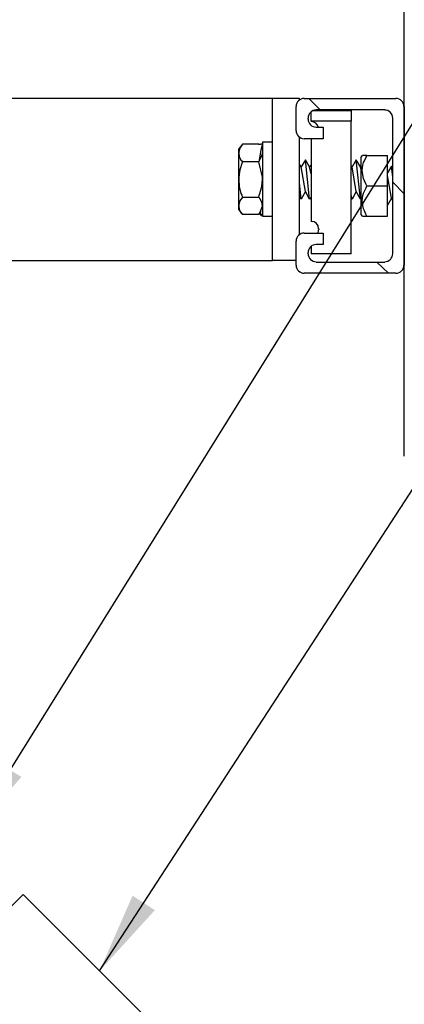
# Model space of a CAD drawing. Extents: x 1152 to 2559, y 156 to 782.
# Tile 67 of 111: x 2069.74 to 2073.31, y 505.32 to 514.44. Entities that reach past the tile are written whole.
import ezdxf

# ---------------------------------------------------------------- set-up
doc = ezdxf.new("R2010")
doc.units = 0
doc.header["$MEASUREMENT"] = 0
for name, color, linetype in [('1', 1, 'CONTINUOUS'), ('DISPENSER-SUMP', 1, 'CONTINUOUS'), ('TEXT', 3, 'CONTINUOUS')]:
    doc.layers.add(name, color=color, linetype=linetype)
doc.styles.add('SIMPLEX', font='simplex')
doc.dimstyles.new('DIM8', dxfattribs={"dimscale": 8, "dimtxt": 0.09375, "dimasz": 0.09375, "dimexe": 0.0625, "dimexo": 0.0625, "dimgap": 0.0625, "dimtad": 1, "dimdec": 4, "dimzin": 3, "dimdsep": 46, "dimlunit": 4, "dimtxsty": 'SIMPLEX', "dimcen": 0.0625, "dimclrd": 3, "dimclre": 3, "dimclrt": 3, "dimadec": 0, "dimazin": 0, "dimtfac": 1, "dimtdec": 4, "dimtofl": 0, "dimtmove": 0, "dimatfit": 3, "dimfxl": 1, "dimfrac": 2, "dimtolj": 1, "dimtzin": 3, "dimarcsym": 0})

msp = doc.modelspace()

# ---------------------------------------------------------------- linework, layer by layer
at = {"layer": '1', "linetype": 'Continuous'}
for p, q in [((2071.80727, 513.2866), (2071.77365, 513.2429)), ((2071.78374, 513.24962), (2071.77365, 513.21265)), ((2071.77365, 513.23282), (2071.77365, 513.2429)), ((2071.80727, 513.2866), (2071.78374, 513.24962)), ((2071.95853, 513.2866), (2071.80727, 513.2866)), ((2071.95853, 513.28324), (2071.95853, 513.2866)), ((2071.96189, 513.27987), (2071.95853, 513.2866)), ((2071.96189, 513.28324), (2071.95853, 513.28324)), ((2071.96525, 513.28324), (2071.96189, 513.28324)), ((2071.97198, 513.28324), (2071.96525, 513.28324)), ((2071.9787, 513.2866), (2071.97198, 513.28324)), ((2071.98206, 513.2866), (2071.9787, 513.2866)), ((2071.98878, 513.27651), (2071.9787, 513.22945)), ((2071.99214, 513.2866), (2071.98206, 513.2866)), ((2071.99214, 513.27987), (2071.98878, 513.27651)), ((2072.08626, 513.3034), (2071.99214, 513.3034)), ((2071.99214, 513.3034), (2071.99214, 513.27987)), ((2071.99214, 513.27987), (2071.99214, 513.22273)), ((2071.77365, 513.20256), (2071.77365, 513.23282)), ((2071.77365, 513.21265), (2071.77365, 513.20929)), ((2071.77365, 513.20929), (2071.77365, 513.20256)), ((2071.77365, 513.20256), (2071.77701, 513.17231)), ((2071.77365, 513.10172), (2071.77365, 513.20256)), ((2071.77701, 513.17231), (2071.79382, 513.1387)), ((2071.9787, 513.22945), (2071.95853, 513.12189)), ((2071.95853, 513.12189), (2071.9787, 513.15886)), ((2071.9787, 513.15886), (2071.99214, 513.19584)), ((2071.99214, 513.22273), (2071.99214, 513.13197)), ((2071.99214, 513.1992), (2071.99214, 513.20256)), ((2071.99214, 513.19584), (2071.99214, 513.1992)), ((2072.91653, 513.18239), (2072.90309, 513.16559)), ((2072.90309, 513.16559), (2072.90309, 513.14542)), ((2072.90309, 513.14542), (2072.90309, 513.08827)), ((2072.9367, 513.18239), (2072.91989, 513.18239)), ((2072.94678, 513.18239), (2072.9367, 513.18239)), ((2072.9367, 513.13197), (2072.95351, 513.16559)), ((2072.96023, 513.18239), (2072.94678, 513.18239)), ((2072.95351, 513.16559), (2072.96023, 513.18239)), ((2072.96023, 513.18239), (2073.15183, 513.18239)), ((2073.15183, 512.90004), (2073.15183, 513.18239)), ((2071.77365, 512.96054), (2071.77365, 513.10172)), ((2071.80391, 513.11517), (2071.78374, 513.04794)), ((2071.79382, 513.1387), (2071.80054, 513.13197)), ((2071.80054, 513.13197), (2071.80727, 513.12189)), ((2071.80727, 513.12189), (2071.80391, 513.11517)), ((2071.95853, 513.12189), (2071.80727, 513.12189)), ((2071.99214, 512.98071), (2071.95853, 513.12189)), ((2071.95853, 513.11853), (2071.95853, 513.12189)), ((2071.99214, 513.13197), (2071.99214, 513.01769)), ((2072.35181, 513.07483), (2072.33501, 513.10172)), ((2072.39215, 513.14206), (2072.35181, 513.07483)), ((2072.39215, 512.84625), (2072.35181, 513.07483)), ((2072.42913, 512.77566), (2072.39215, 513.14206)), ((2072.42913, 513.07483), (2072.39215, 513.14206)), ((2072.44257, 513.095), (2072.42913, 513.07483)), ((2072.44257, 513.01096), (2072.42913, 513.07483)), ((2072.82241, 513.07483), (2072.81569, 513.08155)), ((2072.85939, 513.14206), (2072.82241, 513.07483)), ((2072.85939, 512.84625), (2072.82241, 513.07483)), ((2072.89972, 513.07483), (2072.85939, 513.14206)), ((2072.89972, 512.77566), (2072.85939, 513.14206)), ((2072.90309, 513.08155), (2072.89972, 513.07483)), ((2072.90309, 513.05802), (2072.89972, 513.07483)), ((2072.90309, 513.08827), (2072.90309, 513.00088)), ((2072.91653, 513.04458), (2072.92325, 513.09164)), ((2072.92325, 513.09164), (2072.92998, 513.11517)), ((2072.92998, 513.11517), (2072.9367, 513.13197)), ((2073.1888, 513.08155), (2073.15183, 513.02105)), ((2073.19889, 512.98071), (2073.1888, 513.08155)), ((2073.19889, 513.06474), (2073.1888, 513.08155)), ((2071.78374, 513.04794), (2071.77365, 512.98071)), ((2071.77365, 512.98071), (2071.77365, 512.97063)), ((2071.77365, 512.97063), (2071.77365, 512.96054)), ((2071.99214, 513.01769), (2071.99214, 512.90004)), ((2071.99214, 512.97063), (2071.99214, 512.98071)), ((2071.99214, 512.96054), (2071.99214, 512.97063)), ((2072.90309, 513.00088), (2072.90309, 512.90004)), ((2072.91989, 513.02441), (2072.91653, 513.04458)), ((2072.92325, 513.00088), (2072.91989, 513.02441)), ((2072.92998, 512.96726), (2072.92325, 513.00088)), ((2072.9367, 512.9471), (2072.92998, 512.96726)), ((2073.1888, 512.78575), (2073.15183, 512.99752)), ((2071.77365, 512.81936), (2071.77365, 512.96054)), ((2071.77365, 512.96054), (2071.77701, 512.89331)), ((2071.77701, 512.89331), (2071.79382, 512.82945)), ((2071.96861, 512.82945), (2071.98542, 512.89331)), ((2071.98542, 512.89331), (2071.99214, 512.96054)), ((2071.99214, 512.90004), (2071.99214, 512.78911)), ((2072.35181, 512.77566), (2072.33501, 512.92693)), ((2072.90309, 512.90004), (2072.90309, 512.79919)), ((2072.95014, 512.9202), (2072.9367, 512.9471)), ((2072.9367, 512.84961), (2072.95351, 512.88323)), ((2072.96023, 512.90004), (2072.95014, 512.9202)), ((2072.95351, 512.88323), (2072.96023, 512.90004)), ((2072.96023, 512.90004), (2073.15183, 512.90004)), ((2073.15183, 512.61768), (2073.15183, 512.90004)), ((2071.77365, 512.71516), (2071.77365, 512.81936)), ((2071.80727, 512.79583), (2071.78374, 512.76222)), ((2071.79382, 512.82945), (2071.80054, 512.81264)), ((2071.80054, 512.81264), (2071.80727, 512.79583)), ((2071.80727, 512.79583), (2071.95853, 512.79583)), ((2071.95853, 512.79583), (2071.96189, 512.81264)), ((2071.96525, 512.78911), (2071.95853, 512.79583)), ((2071.96189, 512.81264), (2071.96861, 512.82945)), ((2071.96861, 512.78239), (2071.96525, 512.78911)), ((2071.98542, 512.74877), (2071.96861, 512.78239)), ((2071.99214, 512.78911), (2071.99214, 512.69835)), ((2072.35181, 512.77566), (2072.33501, 512.80592)), ((2072.39215, 512.84625), (2072.35181, 512.77566)), ((2072.42913, 512.77566), (2072.39215, 512.84625)), ((2072.44257, 512.79583), (2072.42913, 512.77566)), ((2072.82241, 512.77566), (2072.81569, 512.81936)), ((2072.82241, 512.77566), (2072.81569, 512.78575)), ((2072.85939, 512.84625), (2072.82241, 512.77566)), ((2072.89972, 512.77566), (2072.85939, 512.84625)), ((2072.90309, 512.78239), (2072.89972, 512.77566)), ((2072.90309, 512.79919), (2072.90309, 512.7118)), ((2072.91653, 512.76558), (2072.92325, 512.80928)), ((2072.92325, 512.80928), (2072.92998, 512.83281)), ((2072.92998, 512.83281), (2072.9367, 512.84961)), ((2073.1888, 512.78575), (2073.15183, 512.72188)), ((2073.19889, 512.76558), (2073.1888, 512.78575)), ((2071.78374, 512.76222), (2071.77365, 512.72524)), ((2071.77365, 512.72524), (2071.77365, 512.72188)), ((2071.77365, 512.72188), (2071.77365, 512.71516)), ((2071.77365, 512.68827), (2071.77365, 512.71516)), ((2071.77365, 512.71516), (2071.77701, 512.68491)), ((2071.77365, 512.67818), (2071.77365, 512.68827)), ((2071.9787, 512.67146), (2071.99214, 512.71516)), ((2071.99214, 512.71516), (2071.98542, 512.74877)), ((2071.99214, 512.69835), (2071.99214, 512.63785)), ((2072.90309, 512.7118), (2072.90309, 512.65465)), ((2072.91989, 512.74205), (2072.91653, 512.76558)), ((2072.92325, 512.71852), (2072.91989, 512.74205)), ((2072.92998, 512.68827), (2072.92325, 512.71852)), ((2072.9367, 512.6681), (2072.92998, 512.68827)), ((2071.77365, 512.67818), (2071.80727, 512.63448)), ((2071.77701, 512.68491), (2071.79382, 512.65129)), ((2071.79382, 512.65129), (2071.80054, 512.64121)), ((2071.80054, 512.64121), (2071.80727, 512.63448)), ((2071.95853, 512.63448), (2071.80727, 512.63448)), ((2071.95853, 512.63448), (2071.9787, 512.67146)), ((2071.95853, 512.63448), (2071.98206, 512.66474)), ((2071.97198, 512.64121), (2071.96861, 512.65465)), ((2071.97198, 512.63785), (2071.96861, 512.65465)), ((2071.98206, 512.6244), (2071.97198, 512.65465)), ((2071.98206, 512.6244), (2071.97198, 512.65465)), ((2071.98206, 512.62776), (2071.97198, 512.64121)), ((2071.98206, 512.62776), (2071.97198, 512.63785)), ((2071.9787, 512.6244), (2071.98206, 512.6244)), ((2071.99214, 512.64457), (2071.98206, 512.6244)), ((2071.99214, 512.64121), (2071.98206, 512.6244)), ((2071.98542, 512.6244), (2071.99214, 512.6244)), ((2071.99214, 512.63785), (2071.99214, 512.61768)), ((2071.99214, 512.61768), (2072.08626, 512.61768)), ((2072.90309, 512.65465), (2072.90309, 512.63448)), ((2072.90309, 512.63448), (2072.91653, 512.61768)), ((2072.91989, 512.61768), (2072.92325, 512.61768)), ((2072.92325, 512.61768), (2072.9367, 512.61768)), ((2072.95014, 512.63785), (2072.9367, 512.6681)), ((2072.9367, 512.61768), (2072.94678, 512.61768)), ((2072.94678, 512.61768), (2072.96023, 512.61768)), ((2072.96023, 512.61768), (2072.95014, 512.63785)), ((2072.96023, 512.61768), (2073.15183, 512.61768)), ((2068.18429, 504.74145), (2069.77723, 506.33439)), ((2069.77723, 506.33439), (2071.19649, 504.91512)), ((2069.77723, 506.33439), (2071.19649, 504.91512))]:
    msp.add_line(p, q, dxfattribs=at)
at = {"layer": 'DISPENSER-SUMP', "color": 1, "linetype": 'Continuous'}
for p, q in [((2073.30645, 510.39579), (2073.30645, 514.90343)), ((2072.08626, 513.71014), (2068.94854, 513.71014)), ((2072.33501, 513.71014), (2072.08626, 513.71014)), ((2072.08626, 512.20759), (2072.08626, 513.71014)), ((2072.33501, 513.69669), (2072.33501, 513.71014)), ((2072.37871, 513.71014), (2073.22914, 513.71014)), ((2072.4224, 513.71014), (2072.52661, 513.60593)), ((2072.30475, 513.41097), (2072.30475, 513.63618)), ((2073.12494, 513.60593), (2072.48963, 513.60593)), ((2072.81569, 513.60593), (2072.81569, 513.59921)), ((2073.30645, 513.63618), (2073.30645, 512.16389)), ((2072.41232, 513.52862), (2072.41232, 513.51853)), ((2072.44257, 513.49837), (2072.44257, 513.58912)), ((2072.81569, 513.59585), (2072.45266, 513.59585)), ((2072.81569, 513.59921), (2072.81569, 513.59585)), ((2072.81569, 513.59585), (2072.81569, 513.49837)), ((2073.19889, 512.27145), (2073.19889, 513.52862)), ((2072.44593, 513.49837), (2072.44257, 513.49837)), ((2072.81569, 513.49837), (2072.44593, 513.49837)), ((2072.48963, 513.44458), (2072.5535, 513.44458)), ((2072.5535, 513.44458), (2072.5535, 513.33702)), ((2072.81569, 512.27145), (2072.81569, 513.49837)), ((2072.33501, 512.44961), (2072.33501, 513.35046)), ((2072.5535, 513.33702), (2072.37871, 513.33702)), ((2072.44257, 513.33702), (2072.44257, 512.57062)), ((2073.19889, 512.93365), (2073.30645, 512.82609)), ((2072.44593, 512.57062), (2072.44257, 512.57062)), ((2072.37871, 512.46305), (2072.5535, 512.46305)), ((2072.51652, 512.49331), (2072.51652, 512.50339)), ((2072.5535, 512.46305), (2072.5535, 512.35549)), ((2072.30475, 512.16389), (2072.30475, 512.3891)), ((2072.44257, 512.33868), (2072.44257, 512.27145)), ((2072.5535, 512.35549), (2072.48963, 512.35549)), ((2072.41232, 512.28154), (2072.41232, 512.27145)), ((2072.81569, 512.27145), (2072.44257, 512.27145)), ((2068.94854, 512.20759), (2072.08626, 512.20759)), ((2072.30475, 512.20759), (2072.08626, 512.20759)), ((2072.48963, 512.19414), (2073.12494, 512.19414)), ((2073.05099, 512.19414), (2073.15855, 512.08994)), ((2073.22914, 512.08994), (2072.37871, 512.08994))]:
    msp.add_line(p, q, dxfattribs=at)
for centre, radius, start, end in [((2072.37871, 513.63618), 0.07395, 90, 180), ((2073.22914, 513.63618), 0.07395, 0, 90), ((2072.48963, 513.52862), 0.07395, 90, 180), ((2073.12494, 513.52862), 0.07395, 0, 90), ((2072.48963, 513.51853), 0.07395, 180, 270), ((2072.44593, 513.42778), 0.06723, 11.309932, 90), ((2072.37871, 513.41097), 0.07395, 180, 270), ((2072.44593, 512.50339), 0.06723, 0, 90), ((2072.37871, 512.3891), 0.07395, 90, 180), ((2072.44593, 512.49331), 0.06723, 337.166346, 0), ((2072.48963, 512.28154), 0.07395, 90, 180), ((2072.48963, 512.27145), 0.07395, 180, 270), ((2073.12494, 512.27145), 0.07395, 270, 0), ((2072.37871, 512.16389), 0.07395, 180, 270), ((2073.22914, 512.16389), 0.07395, 270, 0)]:
    msp.add_arc(centre, radius, start, end, dxfattribs=at)

# ---------------------------------------------------------------- leaders
at = {"layer": 'TEXT'}
for points in [[(2069.25866, 506.85187), (2082.73831, 528.50499), (2092.89465, 528.50499)], [(2070.48433, 505.62728), (2082.92973, 524.78584), (2092.89465, 524.78584)]]:
    msp.add_leader(points, dimstyle='DIM8', dxfattribs=at)

doc.saveas('drawing.dxf')
